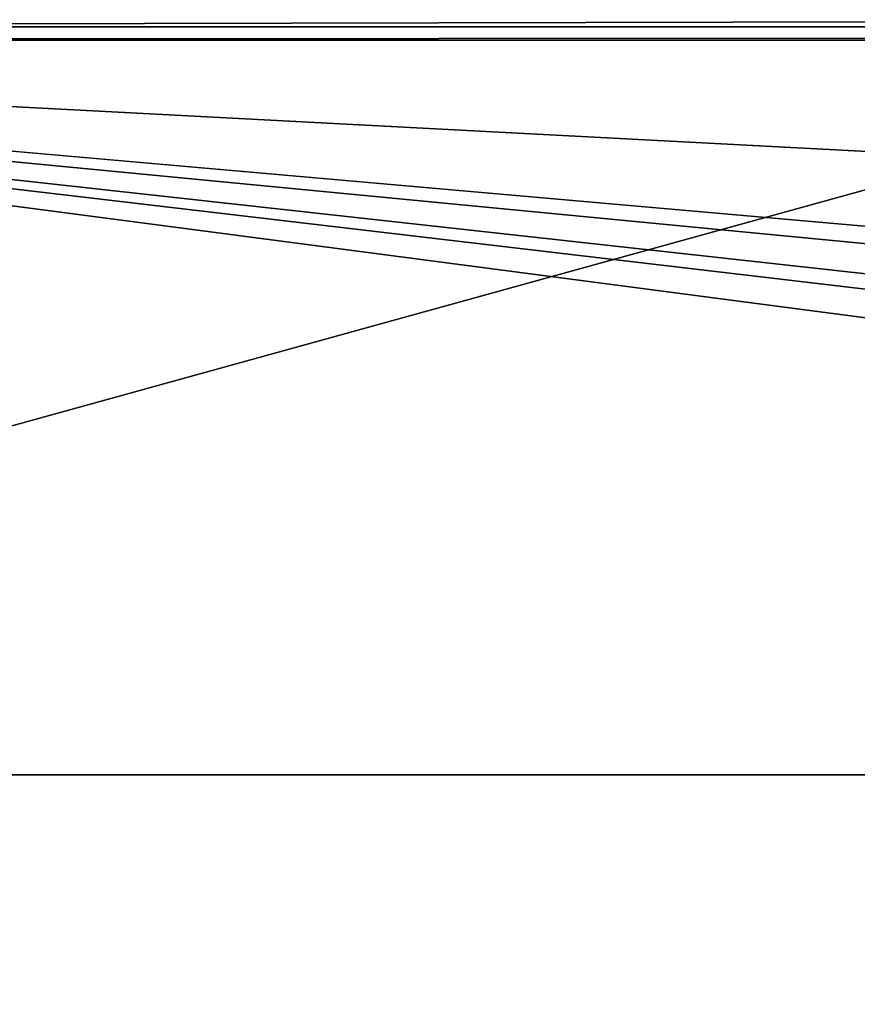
# Model space of a CAD drawing. Header units: millimetres. Extents: x -178 to 178, y -26 to 186.
# Tile 36 of 88: x -124 to -106, y -5 to 16. Entities that reach past the tile are written whole.
import ezdxf

# ---------------------------------------------------------------- set-up
doc = ezdxf.new("R2010")
doc.units = ezdxf.units.MM
doc.header["$LTSCALE"] = 52.148148
for name, color, linetype in [('12', 7, 'CONTINUOUS'), ('13', 7, 'CONTINUOUS'), ('15', 7, 'CONTINUOUS'), ('5', 7, 'CONTINUOUS'), ('7', 7, 'CONTINUOUS')]:
    doc.layers.add(name, color=color, linetype=linetype)

msp = doc.modelspace()

# ---------------------------------------------------------------- linework, layer by layer
at = {"layer": '12', "linetype": 'Continuous'}
for points in [[(152, 16.29, -430.711), (152, 16.991, -431.006), (-152, 16.29, -430.711), (152, 16.29, -430.711)], [(152, 16.991, -431.006), (-152, 16.991, -431.006), (-152, 16.29, -430.711), (152, 16.991, -431.006)], [(152, 16, -430.007), (152, 16.29, -430.711), (-152, 16, -430.007), (152, 16, -430.007)], [(-152, 16, -430.007), (152, 16.29, -430.711), (-152, 16.29, -430.711), (-152, 16, -430.007)]]:
    msp.add_3dface(points, dxfattribs=at)
at = {"layer": '13', "linetype": 'Continuous'}
for points in [[(-152, 16), (152, 16), (152, 16, -430.007), (-152, 16)], [(-152, 16), (152, 16, -430.007), (-152, 16, -430.007), (-152, 16)]]:
    msp.add_3dface(points, dxfattribs=at)
at = {"layer": '15', "linetype": 'Continuous'}
for points in [[(152, 0, -447), (-152, 0, -447), (152, 84, -447), (152, 0, -447)], [(152, 84, -447), (-152, 0, -447), (-152, 84, -447), (152, 84, -447)]]:
    msp.add_3dface(points, dxfattribs=at)
at = {"layer": '5', "linetype": 'Continuous'}
for points in [[(26.5, -5), (28.975, -3.975), (-152, 16), (26.5, -5)], [(-30, 0), (26.5, -5), (-152, 16), (-30, 0)], [(28.975, -3.975), (30, -1.5), (-152, 16), (28.975, -3.975)], [(-152, 16), (30, -1.5), (30, 0), (-152, 16)], [(-152, 0), (-30, 0), (-152, 16), (-152, 0)], [(152, 16), (-152, 16), (152, 0), (152, 16)], [(152, 0), (-152, 16), (30, 0), (152, 0)]]:
    msp.add_3dface(points, dxfattribs=at)
at = {"layer": '7', "linetype": 'Continuous'}
for points in [[(30, 0, -2.8), (-30, 0, -2.8), (-152, 0, -447), (30, 0, -2.8)], [(152, 0), (30, 0, -2.8), (-152, 0, -447), (152, 0)], [(-30, 0, -2.8), (-30, 0), (-152, 0, -447), (-30, 0, -2.8)], [(-30, 0), (-152, 0), (-152, 0, -447), (-30, 0)], [(152, 0, -447), (152, 0), (-152, 0, -447), (152, 0, -447)]]:
    msp.add_3dface(points, dxfattribs=at)

doc.saveas('drawing.dxf')
